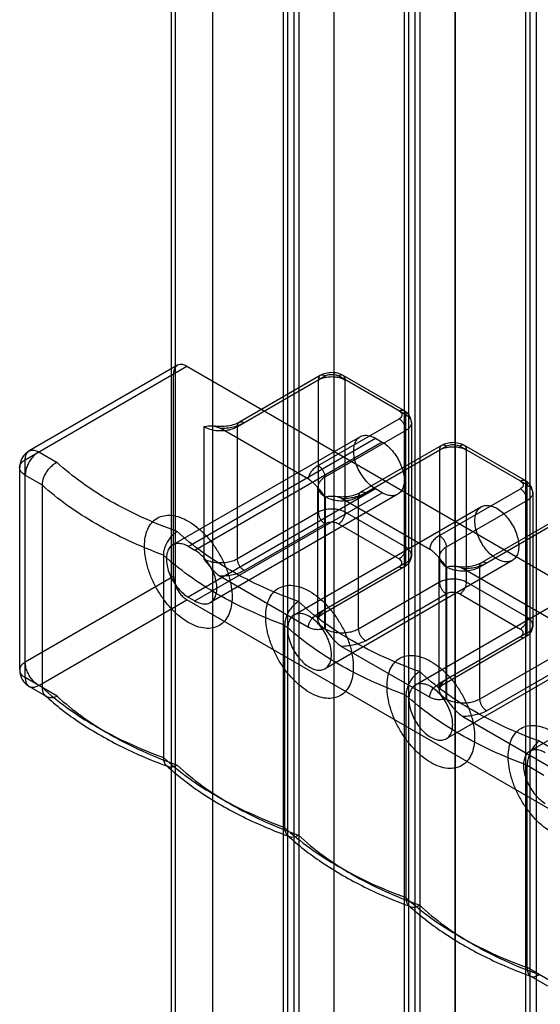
# Model space of a CAD drawing. Header units: millimetres. Extents: x 461 to 571, y 111 to 1330.
# Tile 12 of 24: x 461 to 515, y 675 to 778. Entities that reach past the tile are written whole.
import ezdxf

# ---------------------------------------------------------------- set-up
doc = ezdxf.new("R2010")
doc.units = ezdxf.units.MM
doc.header["$LTSCALE"] = 93.666717
doc.layers.get('0').update_dxf_attribs({"linetype": 'CONTINUOUS'})
doc.layers.add('INTFCLR_14552', color=7, linetype='CONTINUOUS')

msp = doc.modelspace()

# ---------------------------------------------------------------- linework, layer by layer
at = {"color": 7}
for p, q in [((476.7, 1295.16), (476.7, 312.91)), ((477.14, 312.3), (477.14, 1294.55)), ((481.09, 308.65), (481.09, 1290.91)), ((488.44, 1286.66), (488.44, 304.41)), ((488.93, 304.44), (488.93, 1286.7)), ((489.56, 1287.06), (489.56, 304.8)), ((490.12, 304.8), (490.12, 1287.06)), ((493.82, 301.31), (493.82, 1283.56)), ((502.28, 1279.71), (502.28, 297.46)), ((502.85, 297.46), (502.85, 1279.71)), ((501.17, 1279.31), (501.17, 297.06)), ((501.66, 297.1), (501.66, 1279.35)), ((506.55, 293.96), (506.55, 1276.21)), ((515.01, 1272.36), (515.01, 290.11)), ((513.9, 1271.97), (513.9, 289.71)), ((514.39, 289.75), (514.39, 1272)), ((481.04, 799.78), (481.04, 636.19)), ((493.76, 792.43), (493.76, 628.84)), ((506.49, 785.08), (506.49, 621.49))]:
    msp.add_line(p, q, dxfattribs=at)
at = {"layer": 'INTFCLR_14552', "color": 7}
for p, q in [((461.38, 731.71), (478.35, 741.51)), ((477.35, 741.61), (461.8, 732.63)), ((478.35, 741.51), (532.8, 710.07)), ((476.94, 719.46), (476.94, 740.69)), ((483.66, 735.18), (492.85, 740.49)), ((492.35, 740.54), (483.86, 735.64)), ((501.34, 736.41), (494.26, 740.49)), ((501.13, 736.86), (494.76, 740.54)), ((492.14, 740.08), (492.14, 726.2)), ((494.97, 726.2), (494.97, 740.08)), ((501.34, 720.89), (501.34, 736.41)), ((492.14, 731.09), (500.63, 736)), ((501.92, 735.59), (501.92, 721.71)), ((480.12, 735.18), (480.12, 721.3)), ((491.11, 729.65), (481.85, 735)), ((483.66, 721.3), (483.66, 735.18)), ((501.34, 734.77), (492.84, 729.87)), ((496.53, 734.12), (476.87, 722.77)), ((478.5, 722.61), (498.15, 733.96)), ((498.86, 733.55), (479.2, 722.2)), ((505.08, 733.19), (496.59, 728.29)), ((498.15, 733.96), (498.86, 733.55)), ((513.86, 729.52), (507.49, 733.19)), ((462.8, 732.53), (464.72, 731.42)), ((496.38, 727.83), (505.58, 733.14)), ((504.87, 732.73), (504.87, 718.85)), ((514.06, 729.06), (506.99, 733.14)), ((507.7, 718.85), (507.7, 732.73)), ((461.38, 708.85), (461.38, 731.71)), ((460.8, 709.67), (460.8, 730.89)), ((461.38, 730.08), (463.15, 729.06)), ((463.15, 729.06), (463.15, 707.83)), ((492.84, 713.96), (492.84, 729.87)), ((514.06, 713.54), (514.06, 729.06)), ((498.15, 728.65), (478.5, 717.3)), ((479.2, 716.89), (498.86, 728.24)), ((500.49, 728.08), (480.83, 716.73)), ((492.11, 714.97), (492.11, 728.85)), ((498.86, 728.24), (498.15, 728.65)), ((504.86, 723.75), (513.36, 728.65)), ((514.65, 728.24), (514.65, 714.36)), ((492.86, 727.83), (492.86, 713.95)), ((503.84, 722.3), (494.59, 727.65)), ((496.38, 713.95), (496.38, 727.83)), ((514.06, 727.42), (505.57, 722.52)), ((492.14, 726.2), (483.66, 721.3)), ((509.26, 726.77), (489.6, 715.42)), ((501.34, 722.53), (494.97, 726.2)), ((484.36, 720.08), (492.85, 724.97)), ((494.26, 724.97), (500.63, 721.3)), ((509.11, 720.48), (518.31, 725.79)), ((517.81, 725.84), (509.31, 720.94)), ((479.2, 722.2), (478.5, 722.61)), ((505.57, 706.61), (505.57, 722.52)), ((475.88, 721.71), (475.88, 700.48)), ((501.34, 720.89), (492.14, 715.58)), ((512.51, 721.14), (492.85, 709.79)), ((504.84, 707.62), (504.84, 721.51)), ((501.13, 720.43), (492.64, 715.53)), ((505.59, 720.48), (505.59, 706.6)), ((516.57, 714.96), (507.31, 720.3)), ((509.11, 706.6), (509.11, 720.48)), ((476.94, 719.46), (461.38, 710.48)), ((481.85, 719.48), (491.11, 714.14)), ((504.87, 718.85), (496.38, 713.95)), ((521.98, 719.42), (502.33, 708.07)), ((514.06, 715.18), (507.7, 718.85)), ((462.8, 708.03), (478.35, 717.01)), ((532.8, 685.58), (478.35, 717.01)), ((478.5, 717.3), (479.2, 716.89)), ((497.09, 712.72), (505.58, 717.63)), ((506.99, 717.63), (513.36, 713.95)), ((488.61, 714.36), (488.61, 693.13)), ((514.06, 713.54), (504.86, 708.23)), ((525.23, 713.79), (505.58, 702.44)), ((513.86, 713.09), (505.36, 708.18)), ((494.59, 712.13), (503.84, 706.79)), ((517.6, 711.5), (509.11, 706.6)), ((534.01, 712.48), (514.35, 701.13)), ((509.81, 705.38), (518.31, 710.28)), ((464.72, 706.92), (461.38, 708.85)), ((463.61, 706.89), (461.8, 707.93)), ((501.34, 707.01), (501.34, 685.78)), ((507.31, 704.79), (516.57, 699.44)), ((515.32, 702.21), (517.25, 701.09)), ((514.06, 678.44), (514.06, 699.66)), ((514.06, 699.66), (515.83, 698.64)), ((517.25, 676.6), (514.06, 678.44)), ((516.25, 676.5), (514.43, 677.55))]:
    msp.add_line(p, q, dxfattribs=at)
for centre, start, end in [((462.8, 730.89), 120.0112, 179.9835), ((462.8, 709.67), 180.0001, 240.0005)]:
    msp.add_arc(centre, 2, start, end, dxfattribs=at)
for points, knots in [([(478.35, 741.51), (478.24, 741.58), (478.01, 741.68), (477.66, 741.72), (477.34, 741.63), (477.1, 741.4), (476.97, 741.07), (476.94, 740.83), (476.94, 740.69)], [0, 0, 0, 0, 0.190418, 0.353949, 0.499988, 0.646029, 0.809567, 1, 1, 1, 1]), ([(492.85, 740.49), (492.78, 740.53), (492.65, 740.59), (492.44, 740.59), (492.26, 740.49), (492.16, 740.3), (492.14, 740.16), (492.14, 740.08)], [0, 0, 0, 0, 0.224845, 0.413543, 0.586453, 0.775153, 1, 1, 1, 1]), ([(492.14, 740.08), (492.27, 740.16), (492.57, 740.28), (493.05, 740.39), (493.56, 740.43), (494.07, 740.39), (494.55, 740.28), (494.84, 740.16), (494.97, 740.08)], [0, 0, 0, 0, 0.154291, 0.3232, 0.499999, 0.676799, 0.845709, 1, 1, 1, 1]), ([(494.76, 740.54), (494.58, 740.64), (494.18, 740.8), (493.55, 740.86), (492.92, 740.79), (492.53, 740.64), (492.35, 740.54)], [0, 0, 0, 0, 0.250957, 0.503941, 0.754409, 1, 1, 1, 1]), ([(492.85, 740.49), (492.93, 740.53), (493.11, 740.61), (493.4, 740.66), (493.71, 740.66), (494, 740.61), (494.18, 740.53), (494.26, 740.49)], [0, 0, 0, 0, 0.187718, 0.393746, 0.606298, 0.812312, 1, 1, 1, 1]), ([(494.97, 740.08), (494.97, 740.16), (494.95, 740.3), (494.85, 740.49), (494.68, 740.59), (494.47, 740.59), (494.33, 740.53), (494.26, 740.49)], [0, 0, 0, 0, 0.224848, 0.413548, 0.586457, 0.775154, 1, 1, 1, 1]), ([(500.63, 736.81), (500.7, 736.85), (500.83, 736.91), (501.04, 736.92), (501.21, 736.82), (501.32, 736.64), (501.34, 736.49), (501.34, 736.41)], [0, 0, 0, 0, 0.224171, 0.406882, 0.577698, 0.767913, 1, 1, 1, 1]), ([(500.63, 736.81), (500.7, 736.77), (500.81, 736.69), (500.92, 736.51), (500.92, 736.31), (500.81, 736.12), (500.7, 736.04), (500.63, 736)], [0, 0, 0, 0, 0.225472, 0.413809, 0.58618, 0.77451, 1, 1, 1, 1]), ([(501.92, 735.59), (501.92, 735.75), (501.86, 736.08), (501.58, 736.54), (501.29, 736.77), (501.13, 736.86)], [0, 0, 0, 0, 0.305005, 0.631767, 1, 1, 1, 1]), ([(501.34, 736.41), (501.45, 736.34), (501.65, 736.2), (501.86, 735.92), (501.95, 735.61), (501.88, 735.28), (501.66, 734.99), (501.45, 734.84), (501.34, 734.77)], [0, 0, 0, 0, 0.189536, 0.34775, 0.491763, 0.638304, 0.803732, 1, 1, 1, 1]), ([(480.12, 735.18), (480.23, 735.2), (480.43, 735.23), (480.72, 735.26), (480.98, 735.26), (481.23, 735.23), (481.46, 735.17), (481.67, 735.1), (481.79, 735.03), (481.85, 735)], [0, 0, 0, 0, 0.17813, 0.339827, 0.489217, 0.62863, 0.759692, 0.883331, 1, 1, 1, 1]), ([(483.86, 735.64), (483.7, 735.54), (483.31, 735.37), (482.64, 735.22), (481.91, 735.16), (481.41, 735.2), (481.18, 735.23)], [0, 0, 0, 0, 0.208544, 0.461299, 0.73905, 1, 1, 1, 1]), ([(481.85, 735), (482.09, 735), (482.54, 735.02), (483.2, 735.13), (483.82, 735.32), (484.19, 735.49), (484.36, 735.59)], [0, 0, 0, 0, 0.265902, 0.525318, 0.771771, 1, 1, 1, 1]), ([(483.66, 735.18), (483.66, 735.26), (483.67, 735.4), (483.77, 735.59), (483.94, 735.69), (484.16, 735.69), (484.29, 735.63), (484.36, 735.59)], [0, 0, 0, 0, 0.224173, 0.406886, 0.577702, 0.767916, 1, 1, 1, 1]), ([(501.34, 734.77), (501.34, 734.86), (501.31, 735.05), (501.21, 735.33), (501.06, 735.59), (500.87, 735.83), (500.71, 735.95), (500.63, 736)], [0, 0, 0, 0, 0.186419, 0.385287, 0.595885, 0.805843, 1, 1, 1, 1]), ([(480.12, 735.18), (480.29, 735.09), (480.64, 734.93), (481.23, 734.79), (481.86, 734.74), (482.5, 734.78), (483.11, 734.92), (483.49, 735.08), (483.66, 735.18)], [0, 0, 0, 0, 0.15387, 0.316462, 0.489651, 0.667478, 0.839811, 1, 1, 1, 1]), ([(498.15, 728.65), (497.96, 728.76), (497.57, 729.04), (497.06, 729.57), (496.61, 730.19), (496.25, 730.87), (495.99, 731.58), (495.85, 732.27), (495.85, 732.91), (495.97, 733.46), (496.22, 733.91), (496.61, 734.2), (497.1, 734.3), (497.63, 734.21), (497.98, 734.06), (498.15, 733.96)], [0, 0, 0, 0, 0.08292, 0.173299, 0.267979, 0.36291, 0.455658, 0.542389, 0.620375, 0.688818, 0.748859, 0.80431, 0.86176, 0.92623, 1, 1, 1, 1]), ([(498.86, 733.55), (499.06, 733.44), (499.44, 733.15), (499.95, 732.63), (500.4, 732.01), (500.76, 731.33), (501.02, 730.62), (501.16, 729.93), (501.17, 729.29), (501.05, 728.73), (500.79, 728.29), (500.4, 728), (499.92, 727.9), (499.38, 727.98), (499.03, 728.14), (498.86, 728.24)], [0, 0, 0, 0, 0.08292, 0.173299, 0.267979, 0.36291, 0.455658, 0.542389, 0.620375, 0.688818, 0.748859, 0.80431, 0.86176, 0.92623, 1, 1, 1, 1]), ([(505.58, 733.14), (505.51, 733.18), (505.38, 733.24), (505.16, 733.24), (504.99, 733.14), (504.89, 732.96), (504.87, 732.81), (504.87, 732.73)], [0, 0, 0, 0, 0.224845, 0.413543, 0.586453, 0.775153, 1, 1, 1, 1]), ([(507.49, 733.19), (507.31, 733.29), (506.91, 733.45), (506.28, 733.52), (505.65, 733.44), (505.26, 733.29), (505.08, 733.19)], [0, 0, 0, 0, 0.250957, 0.503941, 0.754409, 1, 1, 1, 1]), ([(505.58, 733.14), (505.66, 733.19), (505.84, 733.26), (506.13, 733.31), (506.44, 733.31), (506.73, 733.26), (506.91, 733.19), (506.99, 733.14)], [0, 0, 0, 0, 0.187718, 0.393746, 0.606298, 0.812312, 1, 1, 1, 1]), ([(507.7, 732.73), (507.7, 732.81), (507.68, 732.96), (507.58, 733.14), (507.41, 733.24), (507.19, 733.24), (507.06, 733.18), (506.99, 733.14)], [0, 0, 0, 0, 0.224848, 0.413548, 0.586457, 0.775154, 1, 1, 1, 1]), ([(461.38, 731.71), (461.38, 731.84), (461.41, 732.09), (461.55, 732.42), (461.79, 732.65), (462.1, 732.74), (462.46, 732.7), (462.68, 732.59), (462.8, 732.53)], [0, 0, 0, 0, 0.190051, 0.35379, 0.500208, 0.646608, 0.810245, 1, 1, 1, 1]), ([(462.8, 732.53), (462.67, 732.45), (462.41, 732.26), (462.08, 731.9), (461.88, 731.62), (461.8, 731.47)], [0, 0, 0, 0, 0.308582, 0.6464, 1, 1, 1, 1]), ([(504.87, 732.73), (505, 732.81), (505.29, 732.93), (505.77, 733.04), (506.29, 733.08), (506.8, 733.04), (507.28, 732.93), (507.57, 732.81), (507.7, 732.73)], [0, 0, 0, 0, 0.154291, 0.3232, 0.499999, 0.676799, 0.845709, 1, 1, 1, 1]), ([(461.38, 730.08), (461.27, 730.14), (461.07, 730.29), (460.85, 730.57), (460.77, 730.89), (460.85, 731.21), (461.07, 731.5), (461.27, 731.64), (461.38, 731.71)], [0, 0, 0, 0, 0.189763, 0.353403, 0.499801, 0.646217, 0.809952, 1, 1, 1, 1]), ([(461.8, 731.47), (461.71, 731.32), (461.56, 731.02), (461.42, 730.55), (461.38, 730.23), (461.38, 730.08)], [0, 0, 0, 0, 0.353598, 0.691417, 1, 1, 1, 1]), ([(464.72, 731.42), (464.65, 731.38), (464.51, 731.31), (464.31, 731.17), (464.12, 731.01), (463.93, 730.83), (463.76, 730.64), (463.61, 730.42), (463.47, 730.2), (463.36, 729.97), (463.27, 729.74), (463.2, 729.51), (463.16, 729.28), (463.15, 729.13), (463.15, 729.06)], [0, 0, 0, 0, 0.07847, 0.160428, 0.245226, 0.332151, 0.420255, 0.508643, 0.596636, 0.683155, 0.767338, 0.848617, 0.92627, 1, 1, 1, 1]), ([(477.33, 724.18), (476.09, 724.62), (473.69, 725.58), (470.34, 727.29), (467.34, 729.21), (465.54, 730.66), (464.72, 731.42)], [0, 0, 0, 0, 0.270775, 0.528351, 0.771597, 1, 1, 1, 1]), ([(492.14, 731.09), (491.98, 731.01), (491.7, 730.81), (491.37, 730.46), (491.16, 730.07), (491.11, 729.79), (491.11, 729.65)], [0, 0, 0, 0, 0.2901, 0.549289, 0.78224, 1, 1, 1, 1]), ([(492.14, 731.09), (492.21, 731.05), (492.36, 730.93), (492.56, 730.71), (492.71, 730.45), (492.81, 730.16), (492.84, 729.96), (492.84, 729.87)], [0, 0, 0, 0, 0.186418, 0.385285, 0.595883, 0.805842, 1, 1, 1, 1]), ([(475.88, 721.71), (474.63, 722.17), (472.23, 723.15), (468.85, 724.89), (465.81, 726.83), (463.99, 728.29), (463.15, 729.06)], [0, 0, 0, 0, 0.269861, 0.526641, 0.770289, 1, 1, 1, 1]), ([(492.84, 727.84), (492.74, 727.97), (492.55, 728.22), (492.26, 728.58), (492, 728.89), (491.75, 729.15), (491.52, 729.36), (491.31, 729.53), (491.18, 729.61), (491.11, 729.65)], [0, 0, 0, 0, 0.199099, 0.380625, 0.542495, 0.684488, 0.807218, 0.911873, 1, 1, 1, 1]), ([(492.84, 729.87), (492.7, 729.79), (492.45, 729.61), (492.19, 729.26), (492.08, 728.87), (492.17, 728.47), (492.44, 728.11), (492.7, 727.92), (492.84, 727.84)], [0, 0, 0, 0, 0.189587, 0.347768, 0.491765, 0.638309, 0.803743, 1, 1, 1, 1]), ([(513.36, 729.47), (513.42, 729.5), (513.56, 729.56), (513.76, 729.57), (513.94, 729.47), (514.05, 729.29), (514.06, 729.14), (514.06, 729.06)], [0, 0, 0, 0, 0.224171, 0.406882, 0.577698, 0.767913, 1, 1, 1, 1]), ([(513.36, 729.47), (513.42, 729.43), (513.54, 729.34), (513.65, 729.16), (513.65, 728.96), (513.54, 728.78), (513.42, 728.69), (513.36, 728.65)], [0, 0, 0, 0, 0.225472, 0.413809, 0.58618, 0.77451, 1, 1, 1, 1]), ([(514.65, 728.24), (514.65, 728.4), (514.59, 728.73), (514.31, 729.19), (514.02, 729.42), (513.86, 729.52)], [0, 0, 0, 0, 0.305005, 0.631767, 1, 1, 1, 1]), ([(514.06, 729.06), (514.18, 728.99), (514.38, 728.85), (514.59, 728.57), (514.67, 728.26), (514.6, 727.94), (514.39, 727.64), (514.18, 727.49), (514.06, 727.42)], [0, 0, 0, 0, 0.189536, 0.34775, 0.491763, 0.638304, 0.803732, 1, 1, 1, 1]), ([(492.11, 728.85), (492.12, 728.81), (492.14, 728.73), (492.19, 728.66), (492.23, 728.62)], [0, 0, 0, 0, 0.446576, 1, 1, 1, 1]), ([(493.91, 727.88), (494.14, 727.85), (494.63, 727.81), (495.36, 727.87), (496.02, 728.02), (496.42, 728.19), (496.59, 728.29)], [0, 0, 0, 0, 0.256336, 0.535143, 0.789957, 1, 1, 1, 1]), ([(494.59, 727.65), (494.82, 727.65), (495.27, 727.67), (495.93, 727.78), (496.54, 727.96), (496.91, 728.14), (497.09, 728.24)], [0, 0, 0, 0, 0.265913, 0.525319, 0.771763, 1, 1, 1, 1]), ([(496.38, 727.83), (496.38, 727.91), (496.4, 728.05), (496.49, 728.23), (496.66, 728.34), (496.88, 728.34), (497.02, 728.28), (497.09, 728.24)], [0, 0, 0, 0, 0.224173, 0.406886, 0.577702, 0.767916, 1, 1, 1, 1]), ([(514.06, 727.42), (514.06, 727.52), (514.04, 727.7), (513.94, 727.98), (513.79, 728.25), (513.6, 728.48), (513.44, 728.6), (513.36, 728.65)], [0, 0, 0, 0, 0.186419, 0.385287, 0.595885, 0.805843, 1, 1, 1, 1]), ([(492.86, 727.83), (492.96, 727.84), (493.16, 727.88), (493.45, 727.9), (493.72, 727.9), (493.96, 727.88), (494.19, 727.82), (494.4, 727.75), (494.53, 727.68), (494.59, 727.65)], [0, 0, 0, 0, 0.178135, 0.33983, 0.489216, 0.628623, 0.759683, 0.883325, 1, 1, 1, 1]), ([(492.86, 727.83), (493.02, 727.74), (493.38, 727.58), (493.96, 727.44), (494.59, 727.39), (495.22, 727.43), (495.83, 727.57), (496.21, 727.73), (496.38, 727.83)], [0, 0, 0, 0, 0.15387, 0.316462, 0.489651, 0.667478, 0.839811, 1, 1, 1, 1]), ([(494.97, 726.2), (494.84, 726.28), (494.55, 726.4), (494.07, 726.51), (493.56, 726.55), (493.05, 726.51), (492.57, 726.4), (492.27, 726.28), (492.14, 726.2)], [0, 0, 0, 0, 0.154291, 0.323201, 0.500001, 0.6768, 0.845709, 1, 1, 1, 1]), ([(492.14, 726.2), (492.14, 726.11), (492.17, 725.92), (492.27, 725.63), (492.42, 725.37), (492.62, 725.14), (492.77, 725.02), (492.85, 724.97)], [0, 0, 0, 0, 0.187064, 0.393389, 0.606612, 0.812937, 1, 1, 1, 1]), ([(494.26, 724.97), (494.34, 725.02), (494.5, 725.14), (494.69, 725.37), (494.84, 725.63), (494.94, 725.92), (494.97, 726.11), (494.97, 726.2)], [0, 0, 0, 0, 0.187063, 0.393387, 0.606611, 0.812936, 1, 1, 1, 1]), ([(510.88, 721.3), (510.69, 721.41), (510.3, 721.69), (509.79, 722.22), (509.34, 722.84), (508.98, 723.52), (508.72, 724.23), (508.58, 724.92), (508.57, 725.56), (508.69, 726.11), (508.95, 726.56), (509.34, 726.85), (509.83, 726.95), (510.36, 726.87), (510.71, 726.71), (510.88, 726.61)], [0, 0, 0, 0, 0.08292, 0.173299, 0.267979, 0.36291, 0.455658, 0.542389, 0.620375, 0.688818, 0.748859, 0.80431, 0.86176, 0.92623, 1, 1, 1, 1]), ([(510.88, 726.61), (511.08, 726.5), (511.46, 726.21), (511.97, 725.69), (512.42, 725.07), (512.78, 724.39), (513.04, 723.68), (513.18, 722.99), (513.19, 722.35), (513.07, 721.79), (512.81, 721.35), (512.42, 721.06), (511.94, 720.96), (511.4, 721.04), (511.06, 721.2), (510.88, 721.3)], [0, 0, 0, 0, 0.08292, 0.173299, 0.267979, 0.36291, 0.455658, 0.542389, 0.620375, 0.688818, 0.748859, 0.80431, 0.86176, 0.92623, 1, 1, 1, 1]), ([(478.5, 714.65), (478.18, 714.83), (477.56, 715.26), (476.7, 716.07), (475.92, 717.01), (475.23, 718.06), (474.66, 719.19), (474.23, 720.35), (473.97, 721.49), (473.87, 722.57), (473.95, 723.56), (474.2, 724.42), (474.62, 725.11), (475.21, 725.62), (475.94, 725.88), (476.76, 725.91), (477.64, 725.7), (478.21, 725.43), (478.5, 725.26)], [0, 0, 0, 0, 0.066655, 0.138619, 0.214316, 0.29143, 0.369026, 0.444808, 0.516675, 0.583117, 0.643313, 0.697202, 0.74574, 0.79106, 0.836205, 0.884956, 0.939279, 1, 1, 1, 1]), ([(478.5, 725.26), (478.81, 725.08), (479.43, 724.64), (480.29, 723.84), (481.08, 722.9), (481.77, 721.84), (482.33, 720.72), (482.76, 719.56), (483.03, 718.42), (483.12, 717.34), (483.04, 716.35), (482.79, 715.49), (482.37, 714.79), (481.78, 714.29), (481.05, 714.02), (480.23, 714), (479.35, 714.21), (478.78, 714.48), (478.5, 714.65)], [0, 0, 0, 0, 0.066655, 0.138619, 0.214316, 0.29143, 0.369026, 0.444808, 0.516675, 0.583117, 0.643313, 0.697202, 0.74574, 0.79106, 0.836205, 0.884956, 0.939279, 1, 1, 1, 1]), ([(494.26, 724.97), (494.18, 725.02), (494, 725.09), (493.71, 725.15), (493.4, 725.15), (493.11, 725.09), (492.93, 725.02), (492.85, 724.97)], [0, 0, 0, 0, 0.187714, 0.393744, 0.606297, 0.812311, 1, 1, 1, 1]), ([(477.33, 724.18), (477.2, 724.1), (476.95, 723.92), (476.62, 723.58), (476.32, 723.16), (476.08, 722.68), (475.92, 722.19), (475.88, 721.86), (475.88, 721.71)], [0, 0, 0, 0, 0.153437, 0.308095, 0.482067, 0.668257, 0.845354, 1, 1, 1, 1]), ([(490.06, 716.83), (488.8, 717.28), (486.38, 718.25), (482.98, 719.99), (479.96, 721.94), (478.15, 723.41), (477.33, 724.18)], [0, 0, 0, 0, 0.2711, 0.528794, 0.771929, 1, 1, 1, 1]), ([(478.5, 722.61), (478.32, 722.71), (477.98, 722.86), (477.45, 722.95), (476.96, 722.85), (476.57, 722.57), (476.31, 722.13), (476.19, 721.57), (476.2, 720.94), (476.33, 720.25), (476.58, 719.54), (476.95, 718.85), (477.4, 718.23), (477.91, 717.7), (478.3, 717.41), (478.5, 717.3)], [0, 0, 0, 0, 0.073511, 0.137516, 0.194534, 0.249604, 0.309419, 0.377722, 0.455461, 0.541841, 0.634512, 0.730005, 0.825571, 0.916751, 1, 1, 1, 1]), ([(504.86, 723.75), (504.71, 723.66), (504.43, 723.46), (504.09, 723.11), (503.89, 722.72), (503.84, 722.44), (503.84, 722.3)], [0, 0, 0, 0, 0.2901, 0.549289, 0.78224, 1, 1, 1, 1]), ([(504.86, 723.75), (504.94, 723.7), (505.09, 723.58), (505.28, 723.36), (505.44, 723.1), (505.54, 722.81), (505.57, 722.62), (505.57, 722.52)], [0, 0, 0, 0, 0.186418, 0.385285, 0.595883, 0.805842, 1, 1, 1, 1]), ([(479.2, 716.89), (479.38, 716.79), (479.72, 716.63), (480.25, 716.55), (480.74, 716.65), (481.13, 716.93), (481.38, 717.37), (481.51, 717.93), (481.5, 718.56), (481.37, 719.25), (481.11, 719.96), (480.75, 720.65), (480.3, 721.27), (479.79, 721.8), (479.4, 722.09), (479.2, 722.2)], [0, 0, 0, 0, 0.073511, 0.137516, 0.194534, 0.249604, 0.309419, 0.377722, 0.455461, 0.541841, 0.634512, 0.730005, 0.825571, 0.916751, 1, 1, 1, 1]), ([(501.34, 722.53), (501.34, 722.43), (501.31, 722.24), (501.21, 721.96), (501.05, 721.69), (500.86, 721.47), (500.71, 721.35), (500.63, 721.3)], [0, 0, 0, 0, 0.187064, 0.393389, 0.606613, 0.812937, 1, 1, 1, 1]), ([(501.34, 720.89), (501.45, 720.96), (501.65, 721.11), (501.87, 721.39), (501.95, 721.71), (501.87, 722.03), (501.65, 722.31), (501.45, 722.46), (501.34, 722.53)], [0, 0, 0, 0, 0.189945, 0.35362, 0.499999, 0.646378, 0.810055, 1, 1, 1, 1]), ([(505.57, 720.49), (505.47, 720.62), (505.28, 720.88), (504.99, 721.23), (504.73, 721.54), (504.48, 721.8), (504.25, 722.01), (504.04, 722.18), (503.91, 722.27), (503.84, 722.3)], [0, 0, 0, 0, 0.199099, 0.380625, 0.542495, 0.684488, 0.807218, 0.911873, 1, 1, 1, 1]), ([(505.57, 722.52), (505.43, 722.44), (505.18, 722.26), (504.92, 721.91), (504.81, 721.53), (504.9, 721.12), (505.17, 720.76), (505.42, 720.57), (505.57, 720.49)], [0, 0, 0, 0, 0.189587, 0.347768, 0.491765, 0.638309, 0.803743, 1, 1, 1, 1]), ([(488.61, 714.36), (487.36, 714.82), (484.95, 715.8), (481.57, 717.54), (478.54, 719.48), (476.72, 720.95), (475.88, 721.71)], [0, 0, 0, 0, 0.269869, 0.526644, 0.770289, 1, 1, 1, 1]), ([(480.12, 721.3), (480.22, 721.17), (480.42, 720.91), (480.7, 720.56), (480.97, 720.25), (481.22, 719.99), (481.45, 719.78), (481.65, 719.61), (481.79, 719.52), (481.85, 719.48)], [0, 0, 0, 0, 0.199069, 0.380573, 0.542433, 0.684429, 0.807172, 0.911848, 1, 1, 1, 1]), ([(483.66, 721.3), (483.49, 721.21), (483.14, 721.05), (482.55, 720.91), (481.92, 720.86), (481.28, 720.9), (480.67, 721.04), (480.29, 721.2), (480.12, 721.3)], [0, 0, 0, 0, 0.153964, 0.316506, 0.489658, 0.667492, 0.839834, 1, 1, 1, 1]), ([(484.36, 720.08), (484.29, 720.12), (484.14, 720.24), (483.95, 720.46), (483.79, 720.72), (483.69, 721.01), (483.66, 721.21), (483.66, 721.3)], [0, 0, 0, 0, 0.186389, 0.385243, 0.595869, 0.805849, 1, 1, 1, 1]), ([(500.63, 720.48), (500.7, 720.52), (500.81, 720.61), (500.92, 720.79), (500.92, 720.99), (500.81, 721.17), (500.7, 721.26), (500.63, 721.3)], [0, 0, 0, 0, 0.225517, 0.413837, 0.5862, 0.774514, 1, 1, 1, 1]), ([(500.63, 720.48), (500.7, 720.45), (500.83, 720.39), (501.04, 720.38), (501.22, 720.48), (501.32, 720.67), (501.34, 720.81), (501.34, 720.89)], [0, 0, 0, 0, 0.224845, 0.413543, 0.586453, 0.775153, 1, 1, 1, 1]), ([(501.92, 721.71), (501.92, 721.55), (501.86, 721.22), (501.58, 720.76), (501.29, 720.53), (501.13, 720.43)], [0, 0, 0, 0, 0.305006, 0.631767, 1, 1, 1, 1]), ([(504.84, 721.51), (504.85, 721.46), (504.87, 721.38), (504.92, 721.31), (504.95, 721.27)], [0, 0, 0, 0, 0.446576, 1, 1, 1, 1]), ([(506.64, 720.53), (506.87, 720.5), (507.36, 720.46), (508.09, 720.52), (508.75, 720.67), (509.15, 720.84), (509.31, 720.94)], [0, 0, 0, 0, 0.256336, 0.535143, 0.789957, 1, 1, 1, 1]), ([(507.31, 720.3), (507.54, 720.3), (508, 720.32), (508.66, 720.43), (509.27, 720.62), (509.64, 720.79), (509.81, 720.89)], [0, 0, 0, 0, 0.265913, 0.525319, 0.771763, 1, 1, 1, 1]), ([(509.11, 720.48), (509.11, 720.56), (509.12, 720.7), (509.22, 720.89), (509.39, 720.99), (509.61, 720.99), (509.74, 720.93), (509.81, 720.89)], [0, 0, 0, 0, 0.224173, 0.406886, 0.577702, 0.767916, 1, 1, 1, 1]), ([(484.36, 720.08), (484.19, 719.98), (483.82, 719.8), (483.2, 719.62), (482.54, 719.51), (482.09, 719.48), (481.85, 719.48)], [0, 0, 0, 0, 0.228232, 0.474684, 0.7341, 1, 1, 1, 1]), ([(505.59, 720.48), (505.69, 720.5), (505.89, 720.53), (506.18, 720.56), (506.44, 720.56), (506.69, 720.53), (506.92, 720.47), (507.13, 720.4), (507.25, 720.33), (507.31, 720.3)], [0, 0, 0, 0, 0.178135, 0.33983, 0.489216, 0.628623, 0.759683, 0.883325, 1, 1, 1, 1]), ([(505.59, 720.48), (505.75, 720.39), (506.1, 720.23), (506.69, 720.09), (507.31, 720.04), (507.95, 720.09), (508.56, 720.22), (508.94, 720.38), (509.11, 720.48)], [0, 0, 0, 0, 0.15387, 0.316462, 0.489651, 0.667478, 0.839811, 1, 1, 1, 1]), ([(476.94, 719.46), (476.94, 719.31), (476.98, 718.99), (477.12, 718.52), (477.34, 718.06), (477.63, 717.64), (477.97, 717.28), (478.22, 717.09), (478.35, 717.01)], [0, 0, 0, 0, 0.154733, 0.323583, 0.499989, 0.676398, 0.845256, 1, 1, 1, 1]), ([(507.7, 718.85), (507.57, 718.93), (507.28, 719.05), (506.81, 719.16), (506.31, 719.2), (505.8, 719.17), (505.31, 719.06), (505.01, 718.93), (504.87, 718.85)], [0, 0, 0, 0, 0.153918, 0.316484, 0.489655, 0.667486, 0.839823, 1, 1, 1, 1]), ([(504.87, 718.85), (504.87, 718.76), (504.9, 718.57), (505, 718.3), (505.15, 718.03), (505.34, 717.8), (505.5, 717.67), (505.58, 717.63)], [0, 0, 0, 0, 0.186419, 0.385286, 0.595884, 0.805843, 1, 1, 1, 1]), ([(506.99, 717.63), (507.07, 717.67), (507.22, 717.79), (507.41, 718.01), (507.57, 718.27), (507.67, 718.56), (507.7, 718.76), (507.7, 718.85)], [0, 0, 0, 0, 0.186418, 0.385285, 0.595883, 0.805842, 1, 1, 1, 1]), ([(491.22, 707.3), (490.91, 707.48), (490.29, 707.92), (489.43, 708.72), (488.64, 709.66), (487.95, 710.72), (487.39, 711.84), (486.96, 713), (486.69, 714.14), (486.6, 715.22), (486.68, 716.21), (486.93, 717.07), (487.35, 717.77), (487.94, 718.27), (488.67, 718.53), (489.49, 718.56), (490.37, 718.35), (490.94, 718.08), (491.22, 717.91)], [0, 0, 0, 0, 0.066655, 0.138619, 0.214316, 0.29143, 0.369026, 0.444808, 0.516675, 0.583117, 0.643313, 0.697202, 0.74574, 0.79106, 0.836205, 0.884956, 0.939279, 1, 1, 1, 1]), ([(491.22, 717.91), (491.54, 717.73), (492.16, 717.29), (493.02, 716.49), (493.8, 715.55), (494.49, 714.49), (495.06, 713.37), (495.49, 712.21), (495.75, 711.07), (495.85, 709.99), (495.77, 709), (495.52, 708.14), (495.09, 707.44), (494.51, 706.94), (493.78, 706.68), (492.96, 706.65), (492.08, 706.86), (491.51, 707.13), (491.22, 707.3)], [0, 0, 0, 0, 0.066655, 0.138619, 0.214316, 0.29143, 0.369026, 0.444808, 0.516675, 0.583117, 0.643313, 0.697202, 0.74574, 0.79106, 0.836205, 0.884956, 0.939279, 1, 1, 1, 1]), ([(506.99, 717.63), (506.91, 717.67), (506.73, 717.75), (506.44, 717.8), (506.13, 717.8), (505.84, 717.75), (505.66, 717.67), (505.58, 717.63)], [0, 0, 0, 0, 0.187668, 0.393715, 0.60629, 0.812322, 1, 1, 1, 1]), ([(490.06, 716.83), (489.93, 716.76), (489.68, 716.57), (489.35, 716.23), (489.05, 715.81), (488.8, 715.34), (488.65, 714.84), (488.61, 714.51), (488.61, 714.36)], [0, 0, 0, 0, 0.153437, 0.308095, 0.482067, 0.668257, 0.845354, 1, 1, 1, 1]), ([(502.79, 709.48), (501.53, 709.93), (499.11, 710.91), (495.71, 712.64), (492.68, 714.59), (490.88, 716.06), (490.06, 716.83)], [0, 0, 0, 0, 0.2711, 0.528794, 0.771929, 1, 1, 1, 1]), ([(492.84, 713.96), (492.7, 714.04), (492.45, 714.22), (492.19, 714.56), (492.08, 714.95), (492.17, 715.35), (492.44, 715.72), (492.7, 715.9), (492.84, 715.99)], [0, 0, 0, 0, 0.189485, 0.347731, 0.49176, 0.638297, 0.803719, 1, 1, 1, 1]), ([(492.84, 715.99), (492.84, 715.91), (492.83, 715.77), (492.73, 715.58), (492.56, 715.48), (492.34, 715.48), (492.21, 715.54), (492.14, 715.58)], [0, 0, 0, 0, 0.224173, 0.406886, 0.577702, 0.767916, 1, 1, 1, 1]), ([(491.22, 715.26), (491.05, 715.36), (490.71, 715.52), (490.17, 715.6), (489.69, 715.5), (489.3, 715.22), (489.04, 714.78), (488.92, 714.22), (488.92, 713.59), (489.06, 712.9), (489.31, 712.19), (489.68, 711.5), (490.13, 710.88), (490.64, 710.35), (491.03, 710.07), (491.22, 709.95)], [0, 0, 0, 0, 0.073511, 0.137516, 0.194534, 0.249604, 0.309419, 0.377722, 0.455461, 0.541841, 0.634512, 0.730005, 0.825571, 0.916751, 1, 1, 1, 1]), ([(491.11, 714.14), (491.11, 714.27), (491.16, 714.55), (491.37, 714.94), (491.7, 715.3), (491.98, 715.49), (492.14, 715.58)], [0, 0, 0, 0, 0.21776, 0.450713, 0.709903, 1, 1, 1, 1]), ([(491.22, 709.95), (491.4, 709.85), (491.74, 709.69), (492.27, 709.61), (492.76, 709.71), (493.15, 709.99), (493.41, 710.43), (493.53, 710.99), (493.52, 711.62), (493.39, 712.31), (493.14, 713.02), (492.77, 713.71), (492.32, 714.33), (491.81, 714.86), (491.42, 715.15), (491.22, 715.26)], [0, 0, 0, 0, 0.073511, 0.137516, 0.194534, 0.249604, 0.309419, 0.377722, 0.455461, 0.541841, 0.634512, 0.730005, 0.825571, 0.916751, 1, 1, 1, 1]), ([(492.64, 715.53), (492.52, 715.46), (492.34, 715.34), (492.15, 715.13), (492.12, 715.01), (492.11, 714.97)], [0, 0, 0, 0, 0.52086, 0.849553, 1, 1, 1, 1]), ([(514.06, 715.18), (514.06, 715.09), (514.04, 714.89), (513.94, 714.61), (513.78, 714.35), (513.59, 714.12), (513.44, 714), (513.36, 713.95)], [0, 0, 0, 0, 0.187064, 0.393389, 0.606613, 0.812937, 1, 1, 1, 1]), ([(514.06, 713.54), (514.18, 713.61), (514.38, 713.76), (514.6, 714.04), (514.67, 714.36), (514.6, 714.68), (514.38, 714.96), (514.18, 715.11), (514.06, 715.18)], [0, 0, 0, 0, 0.189945, 0.35362, 0.499999, 0.646378, 0.810055, 1, 1, 1, 1]), ([(501.34, 707.01), (500.09, 707.47), (497.68, 708.45), (494.3, 710.19), (491.27, 712.13), (489.44, 713.6), (488.61, 714.36)], [0, 0, 0, 0, 0.269869, 0.526644, 0.770289, 1, 1, 1, 1]), ([(492.84, 713.96), (492.74, 713.94), (492.54, 713.91), (492.25, 713.88), (491.98, 713.88), (491.74, 713.91), (491.51, 713.96), (491.3, 714.04), (491.17, 714.1), (491.11, 714.14)], [0, 0, 0, 0, 0.178135, 0.339831, 0.489217, 0.628624, 0.759684, 0.883325, 1, 1, 1, 1]), ([(492.86, 713.95), (492.96, 713.82), (493.15, 713.56), (493.44, 713.2), (493.7, 712.9), (493.95, 712.64), (494.18, 712.42), (494.39, 712.26), (494.52, 712.17), (494.59, 712.13)], [0, 0, 0, 0, 0.1991, 0.380626, 0.542496, 0.684489, 0.807218, 0.911873, 1, 1, 1, 1]), ([(496.38, 713.95), (496.22, 713.85), (495.86, 713.7), (495.28, 713.56), (494.65, 713.51), (494.01, 713.55), (493.4, 713.69), (493.03, 713.85), (492.86, 713.95)], [0, 0, 0, 0, 0.153964, 0.316506, 0.489658, 0.667492, 0.839834, 1, 1, 1, 1]), ([(497.09, 712.72), (497.01, 712.77), (496.86, 712.89), (496.67, 713.11), (496.51, 713.37), (496.41, 713.66), (496.38, 713.85), (496.38, 713.95)], [0, 0, 0, 0, 0.186389, 0.385243, 0.595869, 0.805849, 1, 1, 1, 1]), ([(513.36, 713.14), (513.42, 713.18), (513.54, 713.26), (513.65, 713.44), (513.65, 713.64), (513.54, 713.83), (513.42, 713.91), (513.36, 713.95)], [0, 0, 0, 0, 0.225517, 0.413837, 0.5862, 0.774514, 1, 1, 1, 1]), ([(513.36, 713.14), (513.42, 713.1), (513.56, 713.04), (513.77, 713.03), (513.95, 713.13), (514.05, 713.32), (514.06, 713.47), (514.06, 713.54)], [0, 0, 0, 0, 0.224845, 0.413543, 0.586453, 0.775153, 1, 1, 1, 1]), ([(514.65, 714.36), (514.65, 714.2), (514.59, 713.87), (514.31, 713.41), (514.02, 713.18), (513.86, 713.09)], [0, 0, 0, 0, 0.305006, 0.631767, 1, 1, 1, 1]), ([(497.09, 712.72), (496.91, 712.62), (496.54, 712.45), (495.93, 712.27), (495.27, 712.16), (494.82, 712.13), (494.59, 712.13)], [0, 0, 0, 0, 0.22824, 0.474683, 0.734089, 1, 1, 1, 1]), ([(461.38, 710.48), (461.27, 710.42), (461.07, 710.27), (460.85, 709.99), (460.8, 709.77), (460.8, 709.67)], [0, 0, 0, 0, 0.37989, 0.707242, 1, 1, 1, 1]), ([(462.8, 708.03), (462.67, 708.11), (462.41, 708.3), (462.08, 708.66), (461.79, 709.08), (461.56, 709.54), (461.42, 710.01), (461.38, 710.33), (461.38, 710.48)], [0, 0, 0, 0, 0.15439, 0.323392, 0.500257, 0.677057, 0.845882, 1, 1, 1, 1]), ([(503.95, 699.95), (503.64, 700.13), (503.01, 700.57), (502.16, 701.37), (501.37, 702.31), (500.68, 703.37), (500.11, 704.49), (499.69, 705.65), (499.42, 706.79), (499.33, 707.87), (499.4, 708.86), (499.66, 709.72), (500.08, 710.42), (500.67, 710.92), (501.4, 711.19), (502.22, 711.21), (503.09, 711), (503.66, 710.73), (503.95, 710.56)], [0, 0, 0, 0, 0.066655, 0.138619, 0.214316, 0.29143, 0.369026, 0.444808, 0.516675, 0.583117, 0.643313, 0.697202, 0.74574, 0.79106, 0.836205, 0.884956, 0.939279, 1, 1, 1, 1]), ([(503.95, 710.56), (504.27, 710.38), (504.89, 709.95), (505.75, 709.14), (506.53, 708.2), (507.22, 707.15), (507.79, 706.02), (508.22, 704.87), (508.48, 703.72), (508.58, 702.64), (508.5, 701.65), (508.25, 700.79), (507.82, 700.1), (507.23, 699.6), (506.51, 699.33), (505.69, 699.3), (504.81, 699.51), (504.24, 699.78), (503.95, 699.95)], [0, 0, 0, 0, 0.066655, 0.138619, 0.214316, 0.29143, 0.369026, 0.444808, 0.516675, 0.583117, 0.643313, 0.697202, 0.74574, 0.79106, 0.836205, 0.884956, 0.939279, 1, 1, 1, 1]), ([(460.8, 709.67), (460.8, 709.56), (460.85, 709.35), (461.07, 709.06), (461.27, 708.92), (461.38, 708.85)], [0, 0, 0, 0, 0.292757, 0.62011, 1, 1, 1, 1]), ([(502.79, 709.48), (502.66, 709.41), (502.41, 709.22), (502.07, 708.88), (501.78, 708.46), (501.53, 707.99), (501.38, 707.5), (501.34, 707.17), (501.34, 707.01)], [0, 0, 0, 0, 0.153437, 0.308095, 0.482067, 0.668257, 0.845354, 1, 1, 1, 1]), ([(515.32, 702.21), (514.08, 702.65), (511.7, 703.62), (508.36, 705.34), (505.37, 707.27), (503.6, 708.73), (502.79, 709.48)], [0, 0, 0, 0, 0.270916, 0.528519, 0.771708, 1, 1, 1, 1]), ([(461.38, 708.85), (461.38, 708.72), (461.41, 708.47), (461.55, 708.14), (461.79, 707.91), (462.1, 707.82), (462.46, 707.86), (462.68, 707.97), (462.8, 708.03)], [0, 0, 0, 0, 0.189763, 0.353403, 0.499803, 0.646219, 0.809954, 1, 1, 1, 1]), ([(505.57, 706.61), (505.43, 706.69), (505.18, 706.87), (504.92, 707.21), (504.81, 707.6), (504.9, 708.01), (505.17, 708.37), (505.42, 708.56), (505.57, 708.64)], [0, 0, 0, 0, 0.189485, 0.347731, 0.49176, 0.638297, 0.803719, 1, 1, 1, 1]), ([(505.57, 708.64), (505.57, 708.56), (505.55, 708.42), (505.46, 708.24), (505.29, 708.13), (505.07, 708.13), (504.93, 708.19), (504.86, 708.23)], [0, 0, 0, 0, 0.224173, 0.406886, 0.577702, 0.767916, 1, 1, 1, 1]), ([(463.15, 707.83), (463.15, 707.76), (463.16, 707.63), (463.2, 707.43), (463.26, 707.26), (463.36, 707.11), (463.47, 706.98), (463.61, 706.88), (463.77, 706.81), (463.94, 706.77), (464.13, 706.76), (464.32, 706.78), (464.52, 706.84), (464.66, 706.89), (464.72, 706.92)], [0, 0, 0, 0, 0.09172, 0.178078, 0.259569, 0.337185, 0.412209, 0.486552, 0.561746, 0.639778, 0.721921, 0.80913, 0.901799, 1, 1, 1, 1]), ([(463.15, 707.83), (463.98, 707.07), (465.8, 705.61), (468.83, 703.66), (472.22, 701.93), (474.63, 700.94), (475.88, 700.48)], [0, 0, 0, 0, 0.228947, 0.471859, 0.729272, 1, 1, 1, 1]), ([(503.95, 707.91), (503.78, 708.01), (503.43, 708.17), (502.9, 708.25), (502.42, 708.16), (502.03, 707.87), (501.77, 707.43), (501.65, 706.88), (501.65, 706.24), (501.79, 705.55), (502.04, 704.84), (502.4, 704.16), (502.85, 703.53), (503.37, 703), (503.76, 702.72), (503.95, 702.6)], [0, 0, 0, 0, 0.073511, 0.137516, 0.194534, 0.249604, 0.309419, 0.377722, 0.455461, 0.541841, 0.634512, 0.730005, 0.825571, 0.916751, 1, 1, 1, 1]), ([(503.84, 706.79), (503.84, 706.92), (503.89, 707.2), (504.09, 707.6), (504.43, 707.95), (504.71, 708.14), (504.86, 708.23)], [0, 0, 0, 0, 0.21776, 0.450713, 0.709903, 1, 1, 1, 1]), ([(503.95, 702.6), (504.13, 702.5), (504.47, 702.35), (505, 702.26), (505.49, 702.36), (505.87, 702.64), (506.13, 703.08), (506.26, 703.64), (506.25, 704.28), (506.12, 704.97), (505.86, 705.67), (505.5, 706.36), (505.05, 706.98), (504.53, 707.51), (504.15, 707.8), (503.95, 707.91)], [0, 0, 0, 0, 0.073511, 0.137516, 0.194534, 0.249604, 0.309419, 0.377722, 0.455461, 0.541841, 0.634512, 0.730005, 0.825571, 0.916751, 1, 1, 1, 1]), ([(505.36, 708.18), (505.25, 708.12), (505.06, 707.99), (504.88, 707.79), (504.85, 707.67), (504.84, 707.62)], [0, 0, 0, 0, 0.52086, 0.849553, 1, 1, 1, 1]), ([(463.47, 706.99), (464.61, 705.94), (467.22, 703.94), (471.58, 701.46), (474.77, 700.12), (476.4, 699.53)], [0, 0, 0, 0, 0.310292, 0.653593, 1, 1, 1, 1]), ([(464.72, 706.92), (465.54, 706.16), (467.34, 704.71), (470.34, 702.8), (473.69, 701.09), (476.09, 700.13), (477.33, 699.69)], [0, 0, 0, 0, 0.228401, 0.471648, 0.729225, 1, 1, 1, 1]), ([(514.06, 699.66), (512.81, 700.12), (510.41, 701.11), (507.03, 702.84), (503.99, 704.78), (502.17, 706.25), (501.34, 707.01)], [0, 0, 0, 0, 0.269877, 0.526647, 0.77029, 1, 1, 1, 1]), ([(505.57, 706.61), (505.47, 706.59), (505.27, 706.56), (504.98, 706.53), (504.71, 706.53), (504.46, 706.56), (504.24, 706.61), (504.03, 706.69), (503.9, 706.76), (503.84, 706.79)], [0, 0, 0, 0, 0.178135, 0.339831, 0.489217, 0.628624, 0.759684, 0.883325, 1, 1, 1, 1]), ([(505.59, 706.6), (505.69, 706.47), (505.88, 706.21), (506.16, 705.86), (506.43, 705.55), (506.68, 705.29), (506.91, 705.08), (507.11, 704.91), (507.25, 704.82), (507.31, 704.79)], [0, 0, 0, 0, 0.1991, 0.380626, 0.542496, 0.684489, 0.807218, 0.911873, 1, 1, 1, 1]), ([(509.11, 706.6), (508.94, 706.51), (508.59, 706.35), (508, 706.21), (507.38, 706.16), (506.74, 706.21), (506.13, 706.34), (505.75, 706.5), (505.59, 706.6)], [0, 0, 0, 0, 0.153964, 0.316506, 0.489658, 0.667492, 0.839834, 1, 1, 1, 1]), ([(509.81, 705.38), (509.73, 705.42), (509.58, 705.54), (509.39, 705.76), (509.24, 706.02), (509.14, 706.31), (509.11, 706.5), (509.11, 706.6)], [0, 0, 0, 0, 0.186389, 0.385243, 0.595869, 0.805849, 1, 1, 1, 1]), ([(509.81, 705.38), (509.64, 705.28), (509.27, 705.1), (508.66, 704.92), (508, 704.81), (507.54, 704.78), (507.31, 704.79)], [0, 0, 0, 0, 0.22824, 0.474683, 0.734089, 1, 1, 1, 1]), ([(516.68, 692.6), (516.37, 692.78), (515.74, 693.22), (514.89, 694.02), (514.1, 694.97), (513.41, 696.02), (512.84, 697.14), (512.42, 698.3), (512.15, 699.44), (512.05, 700.52), (512.13, 701.51), (512.38, 702.37), (512.81, 703.07), (513.4, 703.57), (514.12, 703.84), (514.95, 703.86), (515.82, 703.65), (516.39, 703.38), (516.68, 703.22)], [0, 0, 0, 0, 0.066655, 0.138619, 0.214316, 0.29143, 0.369026, 0.444808, 0.516675, 0.583117, 0.643313, 0.697202, 0.74574, 0.79106, 0.836205, 0.884956, 0.939279, 1, 1, 1, 1]), ([(515.32, 702.21), (515.26, 702.16), (515.15, 702.07), (514.99, 701.91), (514.83, 701.73), (514.69, 701.53), (514.55, 701.31), (514.43, 701.08), (514.32, 700.85), (514.23, 700.6), (514.16, 700.36), (514.1, 700.12), (514.07, 699.89), (514.06, 699.74), (514.06, 699.66)], [0, 0, 0, 0, 0.072254, 0.149634, 0.231582, 0.317017, 0.405145, 0.494523, 0.58441, 0.673272, 0.760367, 0.844379, 0.924544, 1, 1, 1, 1]), ([(515.97, 700.97), (515.8, 701.07), (515.45, 701.23), (514.92, 701.31), (514.44, 701.22), (514.05, 700.93), (513.79, 700.49), (513.67, 699.94), (513.67, 699.3), (513.81, 698.61), (514.06, 697.9), (514.42, 697.22), (514.88, 696.59), (515.39, 696.06), (515.78, 695.78), (515.97, 695.66)], [0, 0, 0, 0, 0.073511, 0.137516, 0.194534, 0.249604, 0.309419, 0.377722, 0.455461, 0.541841, 0.634512, 0.730005, 0.825571, 0.916751, 1, 1, 1, 1]), ([(475.88, 700.48), (475.88, 700.35), (475.91, 700.09), (476.06, 699.75), (476.32, 699.53), (476.64, 699.46), (476.99, 699.52), (477.21, 699.62), (477.33, 699.69)], [0, 0, 0, 0, 0.189702, 0.358016, 0.509566, 0.655367, 0.808164, 1, 1, 1, 1]), ([(475.88, 700.48), (476.71, 699.72), (478.53, 698.26), (481.56, 696.32), (484.94, 694.58), (487.35, 693.59), (488.61, 693.13)], [0, 0, 0, 0, 0.228939, 0.471856, 0.729271, 1, 1, 1, 1]), ([(476.17, 699.67), (477.29, 698.64), (479.88, 696.63), (484.25, 694.14), (487.48, 692.78), (489.13, 692.18)], [0, 0, 0, 0, 0.303267, 0.649785, 1, 1, 1, 1]), ([(477.33, 699.69), (478.15, 698.92), (479.96, 697.44), (482.98, 695.49), (486.38, 693.76), (488.8, 692.79), (490.06, 692.34)], [0, 0, 0, 0, 0.228072, 0.471207, 0.728901, 1, 1, 1, 1]), ([(488.61, 693.13), (488.61, 693), (488.63, 692.74), (488.79, 692.41), (489.05, 692.18), (489.37, 692.11), (489.72, 692.17), (489.94, 692.27), (490.06, 692.34)], [0, 0, 0, 0, 0.189702, 0.358016, 0.509566, 0.655367, 0.808164, 1, 1, 1, 1]), ([(488.61, 693.13), (489.44, 692.37), (491.26, 690.91), (494.29, 688.97), (497.67, 687.23), (500.08, 686.24), (501.34, 685.78)], [0, 0, 0, 0, 0.228939, 0.471856, 0.729271, 1, 1, 1, 1]), ([(488.9, 692.32), (490.02, 691.29), (492.61, 689.28), (496.98, 686.79), (500.2, 685.43), (501.86, 684.83)], [0, 0, 0, 0, 0.303267, 0.649785, 1, 1, 1, 1]), ([(490.06, 692.34), (490.88, 691.57), (492.68, 690.09), (495.71, 688.14), (499.11, 686.41), (501.53, 685.44), (502.79, 684.99)], [0, 0, 0, 0, 0.228072, 0.471207, 0.728901, 1, 1, 1, 1]), ([(501.34, 685.78), (501.34, 685.65), (501.36, 685.39), (501.51, 685.06), (501.78, 684.84), (502.1, 684.77), (502.44, 684.82), (502.67, 684.92), (502.79, 684.99)], [0, 0, 0, 0, 0.189702, 0.358016, 0.509566, 0.655367, 0.808164, 1, 1, 1, 1]), ([(501.34, 685.78), (502.17, 685.02), (503.99, 683.56), (507.02, 681.62), (510.4, 679.88), (512.81, 678.89), (514.06, 678.44)], [0, 0, 0, 0, 0.228932, 0.471853, 0.729271, 1, 1, 1, 1]), ([(501.63, 684.97), (502.73, 683.96), (505.28, 681.97), (509.62, 679.48), (512.84, 678.12), (514.51, 677.51)], [0, 0, 0, 0, 0.300512, 0.643892, 1, 1, 1, 1]), ([(502.79, 684.99), (503.6, 684.23), (505.37, 682.77), (508.36, 680.84), (511.7, 679.13), (514.08, 678.16), (515.32, 677.71)], [0, 0, 0, 0, 0.228295, 0.471484, 0.729088, 1, 1, 1, 1]), ([(514.06, 678.44), (514.06, 678.37), (514.07, 678.24), (514.1, 678.05), (514.15, 677.88), (514.22, 677.74), (514.32, 677.63), (514.43, 677.54), (514.55, 677.49), (514.69, 677.47), (514.84, 677.48), (515, 677.53), (515.16, 677.6), (515.27, 677.67), (515.32, 677.71)], [0, 0, 0, 0, 0.10477, 0.201186, 0.289109, 0.369307, 0.442926, 0.512549, 0.580898, 0.651539, 0.727077, 0.809754, 0.900547, 1, 1, 1, 1])]:
    msp.add_open_spline(points, degree=3, knots=knots, dxfattribs=at)

doc.saveas('drawing.dxf')
